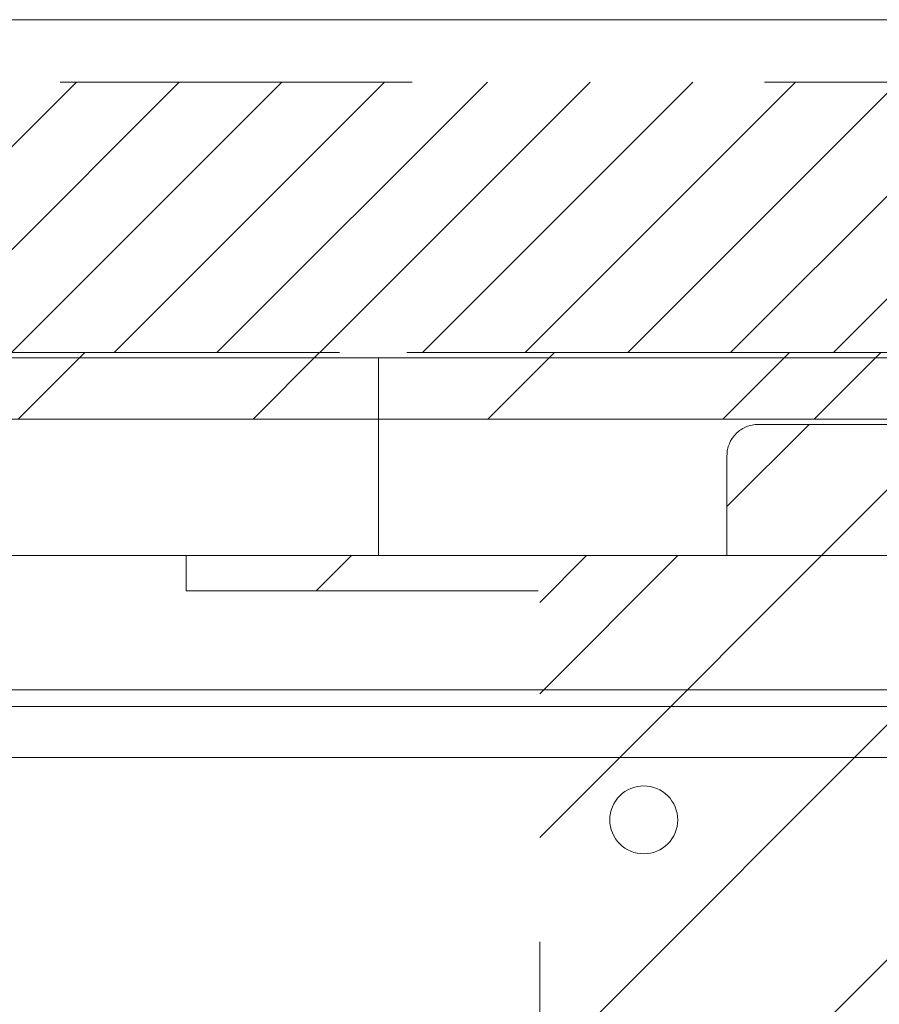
# Model space of a CAD drawing. Header units: inches. Extents: x -463 to -294, y -230 to 12.
# Tile 6 of 68: x -404.44 to -401.18, y 8.01 to 11.74. Entities that reach past the tile are written whole.
import ezdxf

# ---------------------------------------------------------------- set-up
doc = ezdxf.new("R2010")
doc.units = ezdxf.units.IN
doc.header["$LTSCALE"] = 32
doc.header["$MEASUREMENT"] = 0
doc.linetypes.add('Dash Style-1', pattern=[0.083328, 0.041656, -0.041672])
for name, color, linetype, lineweight in [('DashLine', 7, 'Dash Style-1', 13), ('DashLineFill', 7, 'Dash Style-1', 13), ('Drawing', 7, 'Continuous', 18), ('None', 7, 'Continuous', 18), ('SolidLine', 7, 'Continuous', 15), ('Wood_1-H', 7, 'Continuous', 13), ('Wood_1-V', 7, 'Continuous', 13)]:
    doc.layers.add(name, color=color, linetype=linetype, lineweight=lineweight)
doc.layers.add('Electrical', color=1, linetype='Dash Style-1', lineweight=15, true_color=0xff0000)
pattern_1 = [(45, (0, 0), (-1.61302, 1.93572), []), (45, (-1.0608, 1.0608), (-0.472346, 0.416761), [])]

# ---------------------------------------------------------------- blocks, each defined once
blk = doc.blocks.new('Group')
at = {"layer": 'Electrical', "linetype": 'Continuous', "lineweight": 5, "true_color": 0xdd0000}
h = blk.add_hatch(dxfattribs=at)
h.set_pattern_fill('ElectricalHatch', color=12, style=0, pattern_type=2)
h.set_pattern_definition([(45, (0, 0), (-0.3333333, -0.7222222), [])])
h.paths.add_polyline_path([(5.9843, 0), (30, 0), (30, -1.0236), (5.9843, -1.0236)])
at = {"layer": 'Electrical', "flags": 128}
blk.add_lwpolyline([(5.9843, 0), (30, 0), (30, -1.0236), (5.9843, -1.0236)], close=True, dxfattribs=at)
blk = doc.blocks.new('Group-4')
at = {"layer": 'SolidLine', "flags": 128}
blk.add_lwpolyline([(0, 0.2362), (66, 0.2362), (66, -2.3622), (0, -2.3622)], close=True, dxfattribs=at)
at = {"layer": 'None'}
blk.add_blockref('Group', (0, 0), dxfattribs=at)
blk = doc.blocks.new('SL Wall Panel (2D)')
at = {"layer": 'None'}
blk.add_blockref('Group-4', (0, 0), dxfattribs=at)
at = {"layer": 'Drawing', "color": 0, "flags": 1}
for tag in ['Tag', 'Catalog', 'Option1', 'Option2', 'Option3', 'Option4', 'Option5', 'Option6', 'Option7', 'Option8', 'Option9', 'Option10', 'Option11', 'Option12', 'Custom', 'FinishGroup', 'Discount', 'Item2', 'Item3', 'Item6', 'Item8', 'Item9', 'Item10', 'Item12', 'Item13', 'Item16', 'Item18', 'Item19', 'Item20', 'Item21', 'Item22', 'Item23', 'Item24', 'Item25', 'Item1', 'Item4', 'Item5', 'Item7', 'Item11', 'Item14', 'Item15', 'Item17']:
    blk.add_attdef(tag, (-102.763, -216.0709), '', height=0.00709, dxfattribs=at)
blk = doc.blocks.new('1BRPX5-Util_Bkt_Sm-F (2D)')
at = {"layer": 'DashLineFill', "linetype": 'Continuous', "lineweight": 13}
h = blk.add_hatch(dxfattribs=at)
h.set_pattern_fill('Steel', color=253, style=0, pattern_type=2)
h.set_pattern_definition(pattern_1)
edge = h.paths.add_edge_path()
edge.add_line((-4.4685, 4.4134), (-3.1299, 4.4134))
edge.add_line((-3.1299, 4.4134), (-3.1299, -1.8543))
edge.add_line((-3.1299, -1.8543), (-4.4685, -1.8543))
edge.add_line((-4.4685, -1.8543), (-4.4685, -1.9882))
edge.add_line((-4.4685, -1.9882), (-2.4213, -1.9882))
edge.add_line((-2.4213, -1.9882), (-2.4213, -2.3661))
edge.add_arc((-2.3031, -2.3661), 0.1181, 180, 270)
edge.add_line((-2.3031, -2.4843), (2.3031, -2.4843))
edge.add_arc((2.3031, -2.3661), 0.1181, 270, 360)
edge.add_line((2.4213, -2.3661), (2.4213, -1.9882))
edge.add_line((2.4213, -1.9882), (4.4685, -1.9882))
edge.add_line((4.4685, -1.9882), (4.4685, -1.8543))
edge.add_line((4.4685, -1.8543), (3.1299, -1.8543))
edge.add_line((3.1299, -1.8543), (3.1299, 4.4134))
edge.add_line((3.1299, 4.4134), (4.4685, 4.4134))
edge.add_line((4.4685, 4.4134), (4.4685, 4.5472))
edge.add_line((4.4685, 4.5472), (2.4213, 4.5472))
edge.add_line((2.4213, 4.5472), (2.4213, 4.9252))
edge.add_arc((2.3031, 4.9252), 0.1181, 0, 90)
edge.add_line((2.3031, 5.0433), (-2.3031, 5.0433))
edge.add_arc((-2.3031, 4.9252), 0.1181, 90, 180)
edge.add_line((-2.4213, 4.9252), (-2.4213, 4.5472))
edge.add_line((-2.4213, 4.5472), (-4.4685, 4.5472))
edge.add_line((-4.4685, 4.5472), (-4.4685, 4.4134))
at = {"layer": 'DashLineFill', "flags": 128}
blk.add_lwpolyline([(-4.4685, 4.4134), (-3.1299, 4.4134), (-3.1299, -1.8543), (-4.4685, -1.8543), (-4.4685, -1.9882), (-2.4213, -1.9882), (-2.4213, -2.3661, 0.414214), (-2.3031, -2.4843), (2.3031, -2.4843, 0.414214), (2.4213, -2.3661), (2.4213, -1.9882), (4.4685, -1.9882), (4.4685, -1.8543), (3.1299, -1.8543), (3.1299, 4.4134), (4.4685, 4.4134), (4.4685, 4.5472), (2.4213, 4.5472), (2.4213, 4.9252, 0.414214), (2.3031, 5.0433), (-2.3031, 5.0433, 0.414214), (-2.4213, 4.9252), (-2.4213, 4.5472), (-4.4685, 4.5472)], format="xyb", close=True, dxfattribs=at)
at = {"layer": 'SolidLine', "flags": 128}
blk.add_lwpolyline([(-2.7362, 3.4187), (-2.7488, 3.4194), (-2.7613, 3.4212), (-2.7735, 3.4243), (-2.7854, 3.4285), (-2.7968, 3.4339), (-2.8076, 3.4404), (-2.8177, 3.4479), (-2.8271, 3.4564), (-2.8356, 3.4657), (-2.8431, 3.4759), (-2.8495, 3.4867), (-2.8549, 3.4981), (-2.8592, 3.5099), (-2.8623, 3.5222), (-2.8641, 3.5346), (-2.8647, 3.5472), (-2.8641, 3.5598), (-2.8623, 3.5723), (-2.8592, 3.5845), (-2.8549, 3.5964), (-2.8495, 3.6078), (-2.8431, 3.6186), (-2.8356, 3.6288), (-2.8271, 3.6381), (-2.8177, 3.6466), (-2.8076, 3.6541), (-2.7968, 3.6606), (-2.7854, 3.666), (-2.7735, 3.6702), (-2.7613, 3.6733), (-2.7488, 3.6751), (-2.7362, 3.6757), (-2.7236, 3.6751), (-2.7112, 3.6733), (-2.6989, 3.6702), (-2.687, 3.666), (-2.6756, 3.6606), (-2.6648, 3.6541), (-2.6547, 3.6466), (-2.6454, 3.6381), (-2.6369, 3.6288), (-2.6294, 3.6186), (-2.6229, 3.6078), (-2.6175, 3.5964), (-2.6133, 3.5845), (-2.6102, 3.5723), (-2.6083, 3.5598), (-2.6077, 3.5472), (-2.6083, 3.5346), (-2.6102, 3.5222), (-2.6133, 3.5099), (-2.6175, 3.4981), (-2.6229, 3.4867), (-2.6294, 3.4759), (-2.6369, 3.4657), (-2.6454, 3.4564), (-2.6547, 3.4479), (-2.6648, 3.4404), (-2.6756, 3.4339), (-2.687, 3.4285), (-2.6989, 3.4243), (-2.7112, 3.4212), (-2.7236, 3.4194)], close=True, dxfattribs=at)
blk = doc.blocks.new('Group-24')
at = {"layer": 'Wood_1-H'}
for points in [[(-29.9185, 24.6861), (-48.1468, 24.6861)], [(-48.1468, 24.6861), (-29.9185, 24.6861)], [(-29.9185, 24.6861), (-48.1468, 24.6861), (-48.1468, 24.6861), (-29.9185, 24.6861)]]:
    blk.add_lwpolyline(points, dxfattribs=at)
at = {"layer": 'Wood_1-V'}
for points in [[(28.3099, 25.4342), (28.3099, 24.6861), (-48.1468, 24.6861), (-48.1468, 25.4342), (28.3099, 25.4342)], [(-48.1468, 25.4342), (-48.1468, 24.6861), (28.3099, 24.6861), (28.3099, 25.4342), (-48.1468, 25.4342)], [(28.3099, 25.4342), (-48.1468, 25.4342)], [(-48.1468, 25.4342), (28.3099, 25.4342)], [(-43.6118, 25.4342), (-43.6193, 25.4342)], [(-43.6193, 25.4342), (-43.6193, 25.4342)], [(-43.6193, 25.4342), (-43.6118, 25.4342)], [(-43.6118, 24.6861), (-43.6193, 24.6861), (-43.6193, 25.4342), (-43.6118, 25.4342)], [(-43.6193, 25.4342), (-43.6193, 24.6861), (-43.6193, 24.6861), (-43.6193, 25.4342), (-43.6193, 25.4342)], [(-43.6193, 25.4342), (-43.6193, 24.6861), (-43.6118, 24.6861)], [(-43.6118, 25.4342), (-43.6193, 25.4342)], [(-43.5894, 25.4342), (-43.6118, 25.4342)], [(-43.6118, 25.4342), (-43.5894, 25.4342)], [(-43.6118, 25.4342), (-43.5894, 25.4342)], [(-43.5894, 25.4342), (-43.6118, 25.4342)], [(-43.5522, 25.4342), (-43.5894, 25.4342)], [(-43.5894, 25.4342), (-43.5522, 25.4342)], [(-43.5894, 25.4342), (-43.5522, 25.4342)], [(-43.5522, 25.4342), (-43.5894, 25.4342)], [(-43.5005, 25.4342), (-43.5522, 25.4342)], [(-43.5522, 25.4342), (-43.5005, 25.4342)], [(-43.5522, 25.4342), (-43.5005, 25.4342)], [(-43.5005, 25.4342), (-43.5522, 25.4342)], [(-43.5005, 25.4342), (-43.4348, 25.4342)], [(-43.4348, 25.4342), (-43.5005, 25.4342)], [(-43.5005, 25.4342), (-43.4348, 25.4342)], [(-43.4348, 25.4342), (-43.5005, 25.4342)], [(-43.3555, 25.4342), (-43.4348, 25.4342)], [(-43.4348, 25.4342), (-43.3555, 25.4342)], [(-43.4348, 25.4342), (-43.3555, 25.4342)], [(-43.3555, 25.4342), (-43.4348, 25.4342)], [(-43.3555, 25.4342), (-43.2633, 25.4342)], [(-43.2633, 25.4342), (-43.3555, 25.4342)], [(-43.3555, 25.4342), (-43.2633, 25.4342)], [(-43.2633, 25.4342), (-43.3555, 25.4342)], [(-43.2633, 25.4342), (-43.1587, 25.4342)], [(-43.1587, 25.4342), (-43.2633, 25.4342)], [(-43.2633, 25.4342), (-43.1587, 25.4342)], [(-43.1587, 25.4342), (-43.2633, 25.4342)], [(-43.1587, 25.4342), (-43.0427, 25.4342)], [(-43.0427, 25.4342), (-43.1587, 25.4342)], [(-43.1587, 25.4342), (-43.0427, 25.4342)], [(-43.0427, 25.4342), (-43.1587, 25.4342)], [(-43.0427, 25.4342), (-42.9161, 25.4342)], [(-42.9161, 25.4342), (-43.0427, 25.4342)], [(-43.0427, 25.4342), (-42.9161, 25.4342)], [(-42.9161, 25.4342), (-43.0427, 25.4342)], [(-42.9161, 25.4342), (-42.7798, 25.4342)], [(-42.7798, 25.4342), (-42.9161, 25.4342)], [(-42.9161, 25.4342), (-42.7798, 25.4342)], [(-42.7798, 25.4342), (-42.9161, 25.4342)], [(-42.7798, 25.4342), (-42.635, 25.4342)], [(-42.635, 25.4342), (-42.7798, 25.4342)], [(-42.7798, 25.4342), (-42.635, 25.4342)], [(-42.635, 25.4342), (-42.7798, 25.4342)], [(-42.635, 25.4342), (-42.4827, 25.4342)], [(-42.4827, 25.4342), (-42.635, 25.4342)], [(-42.635, 25.4342), (-42.4827, 25.4342)], [(-42.4827, 25.4342), (-42.635, 25.4342)], [(-42.4827, 25.4342), (-42.324, 25.4342)], [(-42.324, 25.4342), (-42.4827, 25.4342)], [(-42.4827, 25.4342), (-42.324, 25.4342)], [(-42.324, 25.4342), (-42.4827, 25.4342)], [(-42.324, 25.4342), (-42.1602, 25.4342)], [(-42.1602, 25.4342), (-42.324, 25.4342)], [(-42.324, 25.4342), (-42.1602, 25.4342)], [(-42.1602, 25.4342), (-42.324, 25.4342)], [(-42.1602, 25.4342), (-41.9926, 25.4342)], [(-41.9926, 25.4342), (-42.1602, 25.4342)], [(-42.1602, 25.4342), (-41.9926, 25.4342)], [(-41.9926, 25.4342), (-42.1602, 25.4342)], [(-41.9926, 25.4342), (-41.8223, 25.4342)], [(-41.8223, 25.4342), (-41.9926, 25.4342)], [(-41.9926, 25.4342), (-41.8223, 25.4342)], [(-41.8223, 25.4342), (-41.9926, 25.4342)], [(-41.8223, 25.4342), (-41.6508, 25.4342)], [(-41.6508, 25.4342), (-41.8223, 25.4342)], [(-41.6508, 25.4342), (-41.6508, 24.6861), (-41.8223, 24.6861)], [(-41.8223, 25.4342), (-41.6508, 25.4342)], [(-41.8223, 24.6861), (-41.6508, 24.6861), (-41.6508, 25.4342), (-41.8223, 25.4342)], [(-48.1468, 24.6861), (28.3099, 24.6861)], [(28.3099, 24.6861), (-48.1468, 24.6861)], [(-43.6193, 24.6861), (-43.6193, 24.6861)], [(-43.6118, 24.6861), (-43.6193, 24.6861)], [(-43.6193, 24.6861), (-43.6118, 24.6861)], [(-43.6118, 24.6861), (-43.5894, 24.6861)], [(-43.5894, 24.6861), (-43.6118, 24.6861)], [(-43.5894, 24.6861), (-43.6118, 24.6861)], [(-43.6118, 24.6861), (-43.5894, 24.6861)], [(-43.5894, 24.6861), (-43.5522, 24.6861)], [(-43.5522, 24.6861), (-43.5894, 24.6861)], [(-43.5522, 24.6861), (-43.5894, 24.6861)], [(-43.5894, 24.6861), (-43.5522, 24.6861)], [(-43.5522, 24.6861), (-43.5005, 24.6861)], [(-43.5005, 24.6861), (-43.5522, 24.6861)], [(-43.5005, 24.6861), (-43.5522, 24.6861)], [(-43.5522, 24.6861), (-43.5005, 24.6861)], [(-43.5005, 24.6861), (-43.4348, 24.6861)], [(-43.4348, 24.6861), (-43.5005, 24.6861)], [(-43.4348, 24.6861), (-43.5005, 24.6861)], [(-43.5005, 24.6861), (-43.4348, 24.6861)], [(-43.4348, 24.6861), (-43.3555, 24.6861)], [(-43.3555, 24.6861), (-43.4348, 24.6861)], [(-43.3555, 24.6861), (-43.4348, 24.6861)], [(-43.4348, 24.6861), (-43.3555, 24.6861)], [(-43.3555, 24.6861), (-43.2633, 24.6861)], [(-43.2633, 24.6861), (-43.3555, 24.6861)], [(-43.2633, 24.6861), (-43.3555, 24.6861)], [(-43.3555, 24.6861), (-43.2633, 24.6861)], [(-43.2633, 24.6861), (-43.1587, 24.6861)], [(-43.1587, 24.6861), (-43.2633, 24.6861)], [(-43.1587, 24.6861), (-43.2633, 24.6861)], [(-43.2633, 24.6861), (-43.1587, 24.6861)], [(-43.1587, 24.6861), (-43.0427, 24.6861)], [(-43.0427, 24.6861), (-43.1587, 24.6861)], [(-43.0427, 24.6861), (-43.1587, 24.6861)], [(-43.1587, 24.6861), (-43.0427, 24.6861)], [(-42.9161, 24.6861), (-43.0427, 24.6861)], [(-43.0427, 24.6861), (-42.9161, 24.6861)], [(-42.9161, 24.6861), (-43.0427, 24.6861)], [(-43.0427, 24.6861), (-42.9161, 24.6861)], [(-42.9161, 24.6861), (-42.7798, 24.6861)], [(-42.7798, 24.6861), (-42.9161, 24.6861)], [(-42.7798, 24.6861), (-42.9161, 24.6861)], [(-42.9161, 24.6861), (-42.7798, 24.6861)], [(-42.7798, 24.6861), (-42.635, 24.6861)], [(-42.635, 24.6861), (-42.7798, 24.6861)], [(-42.635, 24.6861), (-42.7798, 24.6861)], [(-42.7798, 24.6861), (-42.635, 24.6861)], [(-42.635, 24.6861), (-42.4827, 24.6861)], [(-42.4827, 24.6861), (-42.635, 24.6861)], [(-42.4827, 24.6861), (-42.635, 24.6861)], [(-42.635, 24.6861), (-42.4827, 24.6861)], [(-42.4827, 24.6861), (-42.324, 24.6861)], [(-42.324, 24.6861), (-42.4827, 24.6861)], [(-42.324, 24.6861), (-42.4827, 24.6861)], [(-42.4827, 24.6861), (-42.324, 24.6861)], [(-42.324, 24.6861), (-42.1602, 24.6861)], [(-42.1602, 24.6861), (-42.324, 24.6861)], [(-42.1602, 24.6861), (-42.324, 24.6861)], [(-42.324, 24.6861), (-42.1602, 24.6861)], [(-42.1602, 24.6861), (-41.9926, 24.6861)], [(-41.9926, 24.6861), (-42.1602, 24.6861)], [(-41.9926, 24.6861), (-42.1602, 24.6861)], [(-42.1602, 24.6861), (-41.9926, 24.6861)], [(-41.9926, 24.6861), (-41.8223, 24.6861)], [(-41.8223, 24.6861), (-41.9926, 24.6861)], [(-41.8223, 24.6861), (-41.9926, 24.6861)], [(-41.9926, 24.6861), (-41.8223, 24.6861)], [(-41.8223, 24.6861), (-41.6508, 24.6861)], [(-41.6508, 24.6861), (-41.8223, 24.6861)]]:
    blk.add_lwpolyline(points, dxfattribs=at)
at = {"layer": 'Wood_1-H', "color": 7}
blk.add_blockref('1BRPX5-Util_Bkt_Sm-F (2D)', (-39.8791, 20.1389), dxfattribs=at)
blk = doc.blocks.new('Group-59')
at = {"layer": 'DashLineFill', "linetype": 'Continuous', "lineweight": 13}
h = blk.add_hatch(dxfattribs=at)
h.set_pattern_fill('Steel', color=253, style=0, pattern_type=2)
h.set_pattern_definition(pattern_1)
h.paths.add_polyline_path([(12.0197, -12), (50.0118, -12), (50.0118, -12.252), (12.0197, -12.252)])
at = {"layer": 'DashLineFill', "flags": 128}
blk.add_lwpolyline([(12.0197, -12), (50.0118, -12), (50.0118, -12.252), (12.0197, -12.252)], close=True, dxfattribs=at)
at = {"layer": 'SolidLine', "flags": 128}
blk.add_lwpolyline([(12.0197, -12.252), (50.0118, -12.252), (50.0118, -13.2756), (12.0197, -13.2756)], close=True, dxfattribs=at)
blk = doc.blocks.new('Group-60')
at = {"layer": 'DashLine', "flags": 128}
blk.add_lwpolyline([(12.0197, -13.2755), (48.0039, -13.2755), (48.0039, -15.6968), (12.0197, -15.6968)], close=True, dxfattribs=at)
at = {"layer": 'SolidLine', "flags": 128}
blk.add_lwpolyline([(12.0197, -13.2755), (48.0039, -13.2755), (48.0039, -13.5314), (12.0197, -13.5314)], close=True, dxfattribs=at)
blk = doc.blocks.new('Group-63')
at = {"layer": 'SolidLine', "flags": 128}
blk.add_lwpolyline([(12.0197, -13.5315), (125.9961, -13.5315), (125.9961, -25.5394), (12.0197, -25.5394)], close=True, dxfattribs=at)
at = {"layer": 'None'}
blk.add_blockref('Group-60', (0, 0), dxfattribs=at)
blk = doc.blocks.new('Group-64')
at = {"layer": 'None'}
for name in ['Group-59', 'Group-63']:
    blk.add_blockref(name, (0, 0), dxfattribs=at)
blk = doc.blocks.new('Group-65')
at = {"layer": 'None'}
blk.add_blockref('Group-64', (0, 0), dxfattribs=at)
blk = doc.blocks.new('SL Overhead (2D)')
at = {"layer": 'None'}
blk.add_blockref('Group-65', (0, 0), dxfattribs=at)
at = {"layer": 'Drawing', "color": 0, "flags": 1}
for tag in ['Tag', 'Catalog', 'Option1', 'Option2', 'Option3', 'Option4', 'Option5', 'Option6', 'Option7', 'Option8', 'Option9', 'Option10', 'Option11', 'Option12', 'Custom', 'FinishGroup', 'Discount', 'Item2', 'Item3', 'Item6', 'Item8', 'Item9', 'Item10', 'Item12', 'Item13', 'Item16', 'Item18', 'Item19', 'Item20', 'Item21', 'Item22', 'Item23', 'Item24', 'Item25', 'Item1', 'Item4', 'Item5', 'Item7', 'Item11', 'Item14', 'Item15', 'Item17']:
    blk.add_attdef(tag, (-60.8358, -146.5265), '', height=0.00709, dxfattribs=at)
blk = doc.blocks.new('Group-66')
at = {"layer": 'DashLineFill', "linetype": 'Continuous', "lineweight": 13}
h = blk.add_hatch(dxfattribs=at)
h.set_pattern_fill('Steel', color=253, style=0, pattern_type=2)
h.set_pattern_definition(pattern_1)
h.paths.add_polyline_path([(12, -12), (47.9843, -12), (47.9843, -12.252), (12, -12.252)])
at = {"layer": 'DashLineFill', "flags": 128}
blk.add_lwpolyline([(12, -12), (47.9843, -12), (47.9843, -12.252), (12, -12.252)], close=True, dxfattribs=at)
at = {"layer": 'SolidLine', "flags": 128}
blk.add_lwpolyline([(12, -12.252), (47.9843, -12.252), (47.9843, -13.2756), (12, -13.2756)], close=True, dxfattribs=at)
blk = doc.blocks.new('Group-67')
at = {"layer": 'None'}
blk.add_blockref('Group-66', (0, 0), dxfattribs=at)
blk = doc.blocks.new('SL Wall Tile (2D)')
at = {"layer": 'None'}
blk.add_blockref('Group-67', (0, 0), dxfattribs=at)
at = {"layer": 'Drawing', "color": 0, "flags": 1}
for tag in ['Tag', 'Catalog', 'Option1', 'Option2', 'Option3', 'Option4', 'Option5', 'Option6', 'Option7', 'Option8', 'Option9', 'Option10', 'Option11', 'Option12', 'Custom', 'FinishGroup', 'Discount', 'Item2', 'Item3', 'Item6', 'Item8', 'Item9', 'Item10', 'Item12', 'Item13', 'Item16', 'Item18', 'Item19', 'Item20', 'Item21', 'Item22', 'Item23', 'Item24', 'Item25', 'Item1', 'Item4', 'Item5', 'Item7', 'Item11', 'Item14', 'Item15', 'Item17']:
    blk.add_attdef(tag, (-60.8456, -191.5068), '', height=0.00709, dxfattribs=at)

msp = doc.modelspace()

# ---------------------------------------------------------------- block references
at = {"layer": 'Drawing'}
for name, p in [('SL Wall Panel (2D)', (-426.2676, 11.5)), ('SL Wall Tile (2D)', (-420.305, 22.4764)), ('SL Overhead (2D)', (-420.305, 22.4764))]:
    msp.add_blockref(name, p, dxfattribs=at)
at = {"layer": 'None'}
msp.add_blockref('Group-24', (-359.4593, -14.9775), dxfattribs=at)

doc.saveas('drawing.dxf')
